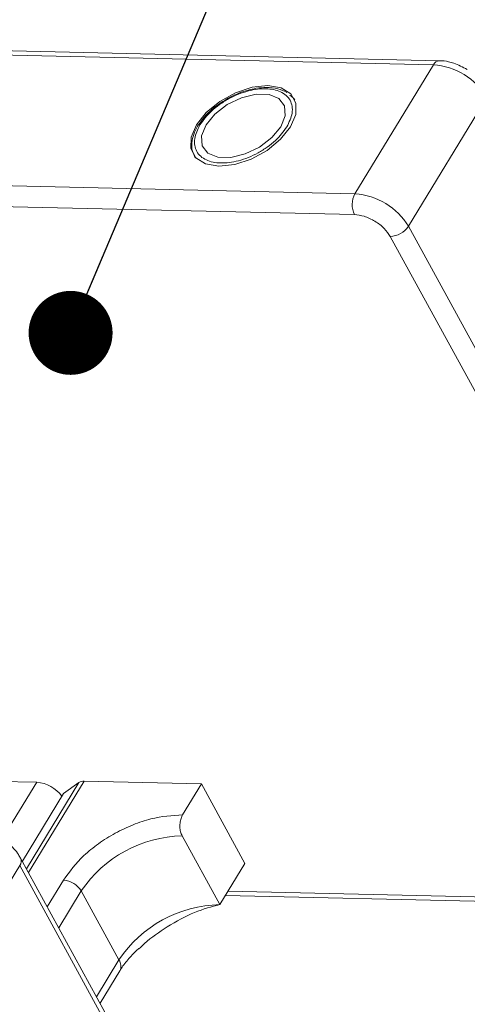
# Model space of a CAD drawing. Header units: millimetres. Extents: x 506 to 1981, y 649 to 1682.
# Tile 72 of 86: x 1536 to 1562, y 1564 to 1623. Entities that reach past the tile are written whole.
import ezdxf

# ---------------------------------------------------------------- set-up
doc = ezdxf.new("R2010")
doc.units = ezdxf.units.MM
doc.styles.get("Standard").update_dxf_attribs({"font": '仿宋_GB2312.ttf', "width": 0.8})
doc.dimstyles.new('ISO-25.1', dxfattribs={"dimtxt": 6, "dimasz": 5, "dimexe": 3.5, "dimexo": 0.625, "dimgap": 1.5, "dimtad": 1, "dimtoh": 1, "dimtxsty": 'Standard', "dimcen": 2.5, "dimadec": 0, "dimazin": 0, "dimtfac": 1, "dimtmove": 0, "dimatfit": 3, "dimfxl": 0, "dimarcsym": 0})

msp = doc.modelspace()

# ---------------------------------------------------------------- linework, layer by layer
at = {"color": 7, "linetype": 'Continuous', "lineweight": 15}
for p, q in [((1560.731, 1620.353), (1522.991, 1621.219)), ((1522.626, 1620.97), (1560.366, 1620.104)), ((1560.366, 1620.104), (1555.698, 1612.431)), ((1552.013, 1618.134), (1551.817, 1618.309)), ((1552.043, 1618.115), (1552.111, 1618.024)), ((1558.887, 1610.491), (1563.556, 1618.163)), ((1546.517, 1616.72), (1546.41, 1616.568)), ((1555.698, 1612.431), (1505.102, 1613.592)), ((1504.27, 1612.367), (1555.669, 1611.187)), ((1579.925, 1572.037), (1558.887, 1610.491)), ((1557.795, 1609.893), (1578.833, 1571.44)), ((1536.747, 1577.386), (1529.923, 1577.542)), ((1536.747, 1577.386), (1534.693, 1574.011)), ((1536.132, 1572.24), (1539.25, 1577.364)), ((1536.26, 1572.005), (1539.57, 1577.445)), ((1538.349, 1576.726), (1539.25, 1577.364)), ((1539.57, 1577.445), (1546.554, 1577.285)), ((1545.434, 1575.444), (1546.554, 1577.285)), ((1546.554, 1577.285), (1549.141, 1572.557)), ((1538.349, 1576.726), (1535.889, 1572.684)), ((1547.647, 1570.102), (1545.405, 1574.199)), ((1556.822, 1534.421), (1535.785, 1572.874)), ((1549.141, 1572.557), (1547.647, 1570.102)), ((1531.063, 1564.763), (1535.731, 1572.435)), ((1535.731, 1572.435), (1556.769, 1533.982)), ((1538.337, 1571.561), (1537.371, 1569.974)), ((1538.061, 1568.713), (1539.4, 1570.914)), ((1541.642, 1566.817), (1539.4, 1570.914)), ((1578.086, 1570.212), (1548.132, 1570.9)), ((1547.978, 1570.645), (1578.439, 1569.946)), ((1541.642, 1566.817), (1540.303, 1564.616)), ((1540.517, 1564.224), (1541.692, 1566.155))]:
    msp.add_line(p, q, dxfattribs=at)
at = {"color": 7, "linetype": 'Continuous', "lineweight": 15, "flags": 128}
for points in [[(1547.596, 1614.08), (1548.533, 1614.177), (1549.521, 1614.499), (1550.463, 1615.015), (1551.267, 1615.673), (1551.854, 1616.409), (1552.167, 1617.152), (1552.176, 1617.829), (1551.878, 1618.372), (1551.304, 1618.73), (1550.51, 1618.867), (1549.573, 1618.77), (1548.585, 1618.448), (1547.643, 1617.933), (1546.839, 1617.274), (1546.252, 1616.538), (1545.939, 1615.795), (1545.931, 1615.119), (1546.228, 1614.575), (1546.802, 1614.217), (1547.596, 1614.08)], [(1546.826, 1616.525), (1546.565, 1615.871), (1546.603, 1615.29), (1546.937, 1614.851), (1547.526, 1614.609), (1548.3, 1614.591), (1549.164, 1614.8), (1550.015, 1615.211), (1550.75, 1615.775), (1551.28, 1616.423), (1551.542, 1617.076), (1551.503, 1617.658), (1551.169, 1618.096), (1550.58, 1618.339), (1549.807, 1618.356), (1548.942, 1618.147), (1548.092, 1617.736), (1547.357, 1617.172), (1546.826, 1616.525)]]:
    msp.add_lwpolyline(points, dxfattribs=at)
at = {"color": 7, "linetype": 'Continuous', "lineweight": 15}
for centre, radius, start, end in [((1560.759, 1619.921), 0.434, 93.60488, 154.98655), ((1560.089, 1616.056), 4.057, 31.28833, 86.07738), ((1556.884, 1611.782), 1.352, 151.28833, 206.07738), ((1555.42, 1608.384), 4.057, 31.28833, 86.07738), ((1557.765, 1611.246), 1.353, 271.29253, 326.07318), ((1536.596, 1575.329), 2.062, 36.71084, 85.7989), ((1539.535, 1576.914), 0.533, 86.16284, 122.32972), ((1545.573, 1566.762), 7.439, 91.29253, 146.07318), ((1535.402, 1572.698), 0.421, 321.38407, 25.00429), ((1538.245, 1570.212), 1.352, 31.28833, 86.07738), ((1547.815, 1562.665), 7.439, 91.29253, 146.07318), ((1541.101, 1566.443), 0.657, 334.03837, 34.63952)]:
    msp.add_arc(centre, radius, start, end, dxfattribs=at)
for points, knots in [([(1562.387, 1619.833), (1562.123, 1619.972), (1561.757, 1620.166), (1561.202, 1620.306), (1560.911, 1620.366), (1560.738, 1620.352), (1560.732, 1620.351)], [0, 0, 0, 0, 0.488426, 0.677574, 0.988617, 1, 1, 1, 1]), ([(1551.637, 1618.469), (1551.465, 1618.55), (1551.109, 1618.719), (1550.474, 1618.778), (1549.868, 1618.728), (1549.318, 1618.607), (1548.751, 1618.421), (1548.363, 1618.226), (1548.152, 1618.121)], [0, 0, 0, 0, 0.19129, 0.397064, 0.559818, 0.686756, 0.830295, 1, 1, 1, 1]), ([(1546.467, 1616.533), (1546.671, 1616.81), (1546.986, 1617.238), (1547.621, 1617.745), (1548.169, 1618.089), (1548.755, 1618.367), (1549.52, 1618.619), (1550.43, 1618.737), (1551.174, 1618.582), (1551.615, 1618.301), (1551.852, 1618.005), (1551.972, 1617.646), (1551.981, 1617.123), (1551.773, 1616.693), (1551.639, 1616.414)], [0, 0, 0, 0, 0.119721, 0.184837, 0.25, 0.315115, 0.380279, 0.5, 0.619721, 0.684837, 0.75, 0.815115, 0.880279, 1, 1, 1, 1]), ([(1548.152, 1618.121), (1547.871, 1617.949), (1547.477, 1617.709), (1546.992, 1617.284), (1546.704, 1616.995), (1546.559, 1616.782), (1546.517, 1616.72)], [0, 0, 0, 0, 0.431946, 0.604262, 0.884419, 1, 1, 1, 1]), ([(1546.41, 1616.568), (1546.382, 1616.53), (1546.239, 1616.333), (1546.079, 1615.961), (1545.961, 1615.461), (1545.979, 1614.97), (1546.131, 1614.698), (1546.205, 1614.567)], [0, 0, 0, 0, 0.055607, 0.284691, 0.52115, 0.769695, 1, 1, 1, 1]), ([(1551.639, 1616.414), (1551.435, 1616.137), (1551.121, 1615.709), (1550.485, 1615.202), (1549.937, 1614.858), (1549.351, 1614.58), (1548.586, 1614.328), (1547.676, 1614.21), (1546.932, 1614.366), (1546.491, 1614.646), (1546.255, 1614.943), (1546.134, 1615.302), (1546.125, 1615.824), (1546.333, 1616.254), (1546.467, 1616.533)], [0, 0, 0, 0, 0.119721, 0.184837, 0.25, 0.315115, 0.380279, 0.5, 0.619721, 0.684837, 0.75, 0.815115, 0.880279, 1, 1, 1, 1]), ([(1555.669, 1611.187), (1555.859, 1611.166), (1556.152, 1611.134), (1556.573, 1610.969), (1556.89, 1610.801), (1557.186, 1610.596), (1557.526, 1610.298), (1557.689, 1610.052), (1557.795, 1609.893)], [0, 0, 0, 0, 0.239443, 0.369636, 0.5, 0.630193, 0.760557, 1, 1, 1, 1]), ([(1545.434, 1575.444), (1544.814, 1575.404), (1543.861, 1575.343), (1542.471, 1574.87), (1541.41, 1574.372), (1540.418, 1573.747), (1539.271, 1572.831), (1538.705, 1572.062), (1538.337, 1571.561)], [0, 0, 0, 0, 0.239457, 0.368361, 0.5, 0.631639, 0.760543, 1, 1, 1, 1]), ([(1545.405, 1574.199), (1545.371, 1574.277), (1545.301, 1574.432), (1545.262, 1574.727), (1545.279, 1575.026), (1545.343, 1575.274), (1545.408, 1575.395), (1545.434, 1575.444)], [0, 0, 0, 0, 0.2146939, 0.4293877, 0.6440816, 0.8587754, 1, 1, 1, 1]), ([(1535.772, 1572.871), (1535.736, 1572.941), (1535.638, 1573.138), (1535.378, 1573.449), (1535.016, 1573.804), (1534.713, 1574.004), (1534.562, 1574.105)], [0, 0, 0, 0, 0.144277, 0.402847, 0.700432, 1, 1, 1, 1]), ([(1542.833, 1567.467), (1542.944, 1567.576), (1543.443, 1568.066), (1544.595, 1568.854), (1546.167, 1569.719), (1547.155, 1569.975), (1547.647, 1570.102)], [0, 0, 0, 0, 0.078725, 0.354528, 0.678962, 1, 1, 1, 1]), ([(1541.695, 1566.156), (1541.698, 1566.163), (1541.792, 1566.346), (1542.107, 1566.748), (1542.49, 1567.189), (1542.762, 1567.428), (1542.821, 1567.479)], [0, 0, 0, 0, 0.015478, 0.440972, 0.880268, 1, 1, 1, 1])]:
    msp.add_open_spline(points, degree=3, knots=knots, dxfattribs=at)

# ---------------------------------------------------------------- leaders
at = {"color": 5, "lineweight": 9}
msp.add_leader([(1538.763, 1604.146), (1552.656, 1637.082), (1561.981, 1637.082)], dimstyle='ISO-25.1', override={"dimgap": 1.5, "dimtad": 0, "dimldrblk": 'Dot'}, dxfattribs=at)

doc.saveas('drawing.dxf')
